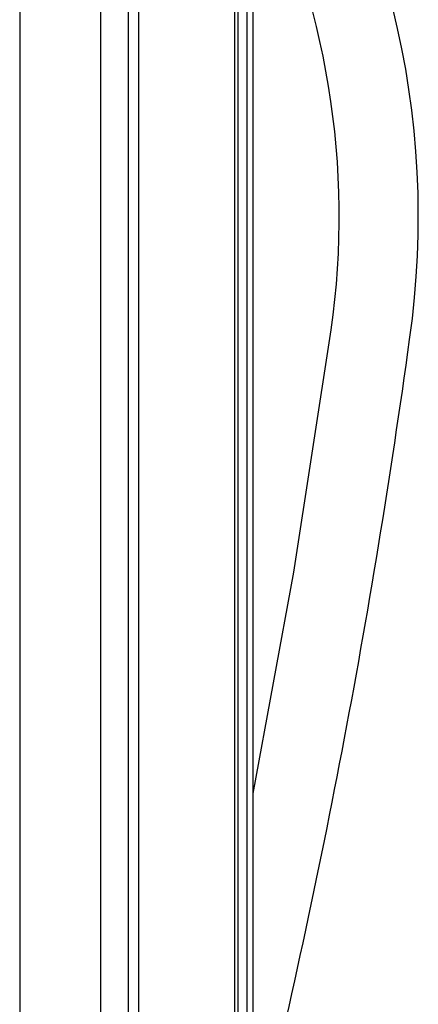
# Model space of a CAD drawing. Header units: millimetres. Extents: x 4904.09 to 4905.21, y 4759.5 to 4761.8.
# Tile 32 of 54: x 4904.82 to 4904.87, y 4760.49 to 4760.63. Entities that reach past the tile are written whole.
import ezdxf

# ---------------------------------------------------------------- set-up
doc = ezdxf.new("R2010")
doc.units = ezdxf.units.MM
doc.layers.add('SANINDUSA', color=3, linetype='Continuous')

msp = doc.modelspace()

# ---------------------------------------------------------------- linework, layer by layer
at = {"layer": 'SANINDUSA'}
for p, q in [((4904.817477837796, 4761.639268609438), (4904.817477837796, 4759.733268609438)), ((4904.828511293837, 4761.639268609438), (4904.828511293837, 4759.733268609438)), ((4904.832292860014, 4761.639268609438), (4904.832292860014, 4759.733268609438)), ((4904.83372279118, 4761.639268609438), (4904.83372279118, 4759.733268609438)), ((4904.846809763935, 4761.637977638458), (4904.846809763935, 4759.734546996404)), ((4904.847305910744, 4759.73463825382), (4904.847305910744, 4761.637898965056)), ((4904.848478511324, 4761.637268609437), (4904.848478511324, 4759.73463825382)), ((4904.84936851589, 4759.73463825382), (4904.84936851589, 4761.637268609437))]:
    msp.add_line(p, q, dxfattribs=at)
at = {"layer": 'SANINDUSA', "flags": 128}
msp.add_lwpolyline([(4904.84936851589, 4760.521059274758), (4904.854915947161, 4760.551258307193), (4904.860021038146, 4760.584285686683)], dxfattribs=at)
at = {"layer": 'SANINDUSA'}
for centre, radius, start, end in [((4904.75373860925, 4760.59972848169), 0.1181729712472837, 351.8611511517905, 35.97857701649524), ((4904.751263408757, 4760.599714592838), 0.1098465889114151, 351.9256114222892, 26.73328888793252), ((4903.787214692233, 4760.732109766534), 1.093718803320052, 346.2013180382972, 352.1642202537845)]:
    msp.add_arc(centre, radius, start, end, dxfattribs=at)

doc.saveas('drawing.dxf')
